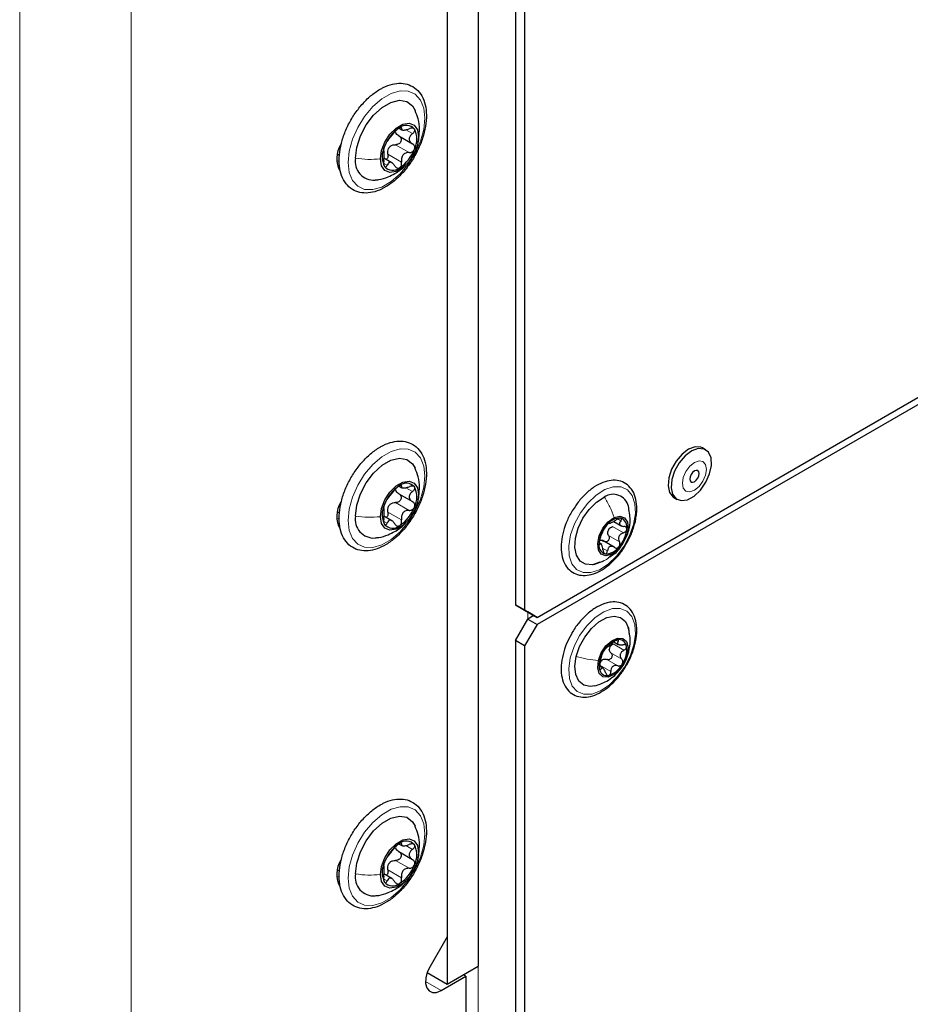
# Paper-space layout 'Blatt2' of a CAD drawing. Header units: millimetres. Extents: x 5 to 418, y 2 to 292.
# Tile 92 of 112: x 318 to 335, y 131 to 150. Entities that reach past the tile are written whole.
import ezdxf

# ---------------------------------------------------------------- set-up
doc = ezdxf.new("R2010")
doc.units = ezdxf.units.MM

psp = doc.layouts.new('Blatt2')

# ---------------------------------------------------------------- linework, layer by layer
at = {"color": 7, "linetype": 'Continuous', "lineweight": 18}
for p, q in [((318.35, 86.307), (318.35, 218.314)), ((320.471, 218.314), (320.471, 86.307)), ((327.071, 96.309), (327.071, 212.938)), ((325.589, 148.05), (325.613, 148.037)), ((325.697, 148.005), (325.823, 147.932)), ((325.951, 147.983), (325.937, 147.872)), ((325.5, 147.722), (325.759, 147.573)), ((325.354, 147.541), (325.613, 147.392)), ((324.384, 147.424), (324.431, 147.397)), ((325.273, 147.369), (325.34, 147.331)), ((325.589, 141.246), (325.613, 141.232)), ((325.697, 141.2), (325.823, 141.128)), ((325.951, 141.179), (325.937, 141.068)), ((325.5, 140.918), (325.759, 140.768)), ((324.384, 140.62), (324.431, 140.593)), ((325.354, 140.737), (325.613, 140.587)), ((329.725, 140.606), (329.784, 140.572)), ((325.273, 140.564), (325.34, 140.526)), ((329.627, 140.46), (329.834, 140.341)), ((329.551, 140.288), (329.757, 140.169)), ((329.371, 140.133), (329.386, 140.124)), ((329.457, 140.04), (329.529, 139.998)), ((328.014, 138.837), (328.014, 138.701)), ((329.638, 138.229), (329.844, 138.11)), ((329.699, 138.297), (329.732, 138.277)), ((329.597, 138.057), (329.803, 137.938)), ((329.932, 138.078), (329.912, 138.026)), ((329.388, 137.824), (329.594, 137.705)), ((329.52, 137.933), (329.726, 137.813)), ((329.389, 137.757), (329.406, 137.748)), ((325.589, 134.441), (325.613, 134.428)), ((325.697, 134.396), (325.823, 134.323)), ((325.951, 134.374), (325.937, 134.263)), ((325.5, 134.113), (325.759, 133.964)), ((325.354, 133.932), (325.613, 133.783)), ((324.384, 133.815), (324.431, 133.788)), ((325.273, 133.76), (325.34, 133.722)), ((326.364, 131.638), (326.069, 131.808))]:
    psp.add_line(p, q, dxfattribs=at)
at = {"color": 7, "linetype": 'Continuous', "lineweight": 25}
for p, q in [((327.071, 213.482), (327.071, 132.1)), ((326.482, 213.142), (326.482, 131.76)), ((326.482, 212.253), (326.482, 132.663)), ((327.778, 187.421), (327.778, 138.973)), ((327.955, 187.319), (327.955, 138.871)), ((328.191, 138.735), (347.33, 149.784)), ((347.33, 149.647), (328.191, 138.599)), ((325.571, 148.033), (325.62, 148.005)), ((324.458, 147.73), (324.465, 147.726)), ((325.56, 147.89), (325.821, 147.739)), ((324.393, 147.525), (324.434, 147.548)), ((325.43, 147.377), (325.279, 147.464)), ((325.803, 147.476), (325.826, 147.516)), ((331.397, 141.921), (331.338, 141.955)), ((325.571, 141.229), (325.62, 141.2)), ((325.56, 141.086), (325.821, 140.935)), ((330.794, 141.012), (330.853, 140.978)), ((324.458, 140.925), (324.465, 140.921)), ((324.393, 140.72), (324.434, 140.744)), ((325.43, 140.573), (325.279, 140.66)), ((325.803, 140.672), (325.826, 140.712)), ((329.65, 140.559), (329.805, 140.469)), ((329.424, 140.119), (329.37, 140.15)), ((329.658, 140.068), (329.43, 140.2)), ((329.272, 139.741), (329.461, 139.807)), ((327.778, 138.973), (327.955, 138.871)), ((328.014, 138.837), (327.778, 138.973)), ((327.955, 138.871), (328.191, 138.735)), ((328.191, 138.735), (328.014, 138.837)), ((328.132, 138.769), (328.014, 138.701)), ((327.778, 138.293), (328.014, 138.701)), ((328.191, 138.599), (327.955, 138.191)), ((328.014, 138.701), (328.191, 138.599)), ((327.955, 138.191), (327.778, 138.293)), ((327.778, 138.293), (327.778, 108.149)), ((327.955, 138.191), (327.955, 108.047)), ((329.65, 138.271), (329.737, 138.221)), ((329.447, 137.766), (329.375, 137.808)), ((325.571, 134.424), (325.62, 134.396)), ((325.56, 134.281), (325.821, 134.13)), ((324.458, 134.121), (324.465, 134.117)), ((324.393, 133.916), (324.434, 133.939)), ((325.803, 133.867), (325.826, 133.907)), ((325.43, 133.768), (325.279, 133.855)), ((326.482, 132.663), (326.156, 132.098)), ((326.482, 131.76), (327.071, 132.1)), ((326.101, 131.98), (326.482, 131.76)), ((326.364, 131.638), (326.835, 131.91)), ((326.835, 131.91), (326.788, 131.937)), ((326.835, 131.91), (326.835, 94.931))]:
    psp.add_line(p, q, dxfattribs=at)
at = {"color": 7, "linetype": 'Continuous', "lineweight": 18, "flags": 128}
for points in [[(326.058, 148.227), (326.036, 148.013), (325.974, 147.787), (325.874, 147.562), (325.742, 147.351), (325.586, 147.166), (325.415, 147.019), (325.239, 146.917), (325.068, 146.867), (324.912, 146.871), (324.78, 146.93), (324.68, 147.04), (324.617, 147.194), (324.596, 147.384), (324.617, 147.598), (324.68, 147.824), (324.78, 148.049), (324.912, 148.26), (325.068, 148.445), (325.239, 148.592), (325.415, 148.694), (325.586, 148.744), (325.742, 148.739), (325.874, 148.681), (325.974, 148.571), (326.036, 148.417), (326.058, 148.227)], [(326.058, 141.423), (326.036, 141.209), (325.974, 140.982), (325.874, 140.757), (325.742, 140.546), (325.586, 140.362), (325.415, 140.214), (325.239, 140.112), (325.068, 140.062), (324.912, 140.067), (324.78, 140.126), (324.68, 140.235), (324.617, 140.389), (324.596, 140.579), (324.617, 140.793), (324.68, 141.02), (324.78, 141.245), (324.912, 141.456), (325.068, 141.64), (325.239, 141.788), (325.415, 141.889), (325.586, 141.939), (325.742, 141.935), (325.874, 141.876), (325.974, 141.767), (326.036, 141.612), (326.058, 141.423)], [(330.973, 141.192), (331.022, 141.135), (331.097, 141.121), (331.184, 141.151), (331.272, 141.222), (331.346, 141.322), (331.396, 141.437), (331.413, 141.548), (331.395, 141.639), (331.346, 141.696), (331.272, 141.71), (331.184, 141.68), (331.096, 141.609), (331.022, 141.509), (330.973, 141.395), (330.955, 141.283), (330.973, 141.192)], [(329.378, 139.64), (329.215, 139.586), (329.067, 139.588), (328.944, 139.645), (328.853, 139.754), (328.802, 139.907), (328.794, 140.094), (328.828, 140.302), (328.904, 140.516), (329.015, 140.723), (329.155, 140.908), (329.313, 141.058), (329.479, 141.164), (329.641, 141.217), (329.789, 141.215), (329.912, 141.158), (330.003, 141.049), (330.054, 140.896), (330.062, 140.71), (330.028, 140.502), (329.952, 140.288), (329.841, 140.081), (329.702, 139.896), (329.544, 139.746), (329.378, 139.64)], [(330.034, 138.212), (329.962, 137.998), (329.855, 137.789), (329.718, 137.601), (329.561, 137.447), (329.396, 137.336), (329.232, 137.276), (329.082, 137.272), (328.956, 137.323), (328.862, 137.427), (328.806, 137.575), (328.793, 137.759), (328.822, 137.965), (328.894, 138.179), (329.001, 138.387), (329.138, 138.575), (329.295, 138.73), (329.46, 138.841), (329.624, 138.901), (329.774, 138.905), (329.9, 138.854), (329.995, 138.75), (330.05, 138.602), (330.064, 138.418), (330.034, 138.212)], [(326.058, 134.618), (326.036, 134.404), (325.974, 134.178), (325.874, 133.953), (325.742, 133.742), (325.586, 133.557), (325.415, 133.41), (325.239, 133.308), (325.068, 133.258), (324.912, 133.262), (324.78, 133.321), (324.68, 133.431), (324.617, 133.585), (324.596, 133.775), (324.617, 133.989), (324.68, 134.215), (324.78, 134.44), (324.912, 134.651), (325.068, 134.836), (325.239, 134.983), (325.415, 135.085), (325.586, 135.135), (325.742, 135.13), (325.874, 135.072), (325.974, 134.962), (326.036, 134.808), (326.058, 134.618)]]:
    psp.add_lwpolyline(points, dxfattribs=at)
at = {"color": 7, "linetype": 'Continuous', "lineweight": 25, "flags": 128}
for points in [[(324.738, 147.465), (324.761, 147.671), (324.831, 147.887), (324.941, 148.097), (325.082, 148.283), (325.243, 148.431), (325.411, 148.527), (325.572, 148.566), (325.713, 148.542), (325.823, 148.459), (325.874, 148.373)], [(325.211, 147.453), (325.233, 147.609), (325.296, 147.771), (325.393, 147.921), (325.511, 148.039), (325.637, 148.112), (325.756, 148.13), (325.852, 148.093), (325.915, 148.003), (325.937, 147.872)], [(325.937, 147.872), (325.915, 147.716), (325.852, 147.554), (325.756, 147.404), (325.637, 147.286), (325.511, 147.213), (325.393, 147.195), (325.296, 147.233), (325.233, 147.322), (325.211, 147.453)], [(324.441, 147.691), (324.455, 147.684), (324.456, 147.683)], [(331.338, 141.955), (331.309, 141.969), (331.199, 141.977), (331.074, 141.932), (330.949, 141.839), (330.836, 141.707), (330.748, 141.551), (330.695, 141.387), (330.682, 141.234), (330.711, 141.108)], [(330.77, 141.074), (330.837, 140.989), (330.935, 140.954), (331.054, 140.972), (331.181, 141.042), (331.301, 141.156), (331.403, 141.302), (331.474, 141.464), (331.508, 141.625), (331.5, 141.766), (331.451, 141.873), (331.368, 141.935), (331.257, 141.943), (331.133, 141.898), (331.008, 141.805), (330.895, 141.673), (330.807, 141.517), (330.754, 141.353), (330.741, 141.2), (330.77, 141.074)], [(324.738, 140.661), (324.761, 140.866), (324.831, 141.083), (324.941, 141.292), (325.082, 141.479), (325.243, 141.626), (325.411, 141.723), (325.572, 141.761), (325.713, 141.738), (325.823, 141.655), (325.874, 141.569)], [(331.102, 141.329), (331.122, 141.307), (331.15, 141.302), (331.184, 141.314), (331.218, 141.341), (331.247, 141.38), (331.266, 141.424), (331.272, 141.467), (331.266, 141.502), (331.247, 141.524), (331.218, 141.529), (331.184, 141.518), (331.15, 141.49), (331.122, 141.452), (331.102, 141.407), (331.096, 141.364), (331.102, 141.329)], [(325.211, 140.648), (325.233, 140.804), (325.296, 140.967), (325.393, 141.116), (325.511, 141.234), (325.637, 141.307), (325.756, 141.326), (325.852, 141.288), (325.915, 141.198), (325.937, 141.068)], [(325.937, 141.068), (325.915, 140.912), (325.852, 140.749), (325.756, 140.6), (325.637, 140.482), (325.511, 140.409), (325.393, 140.39), (325.296, 140.428), (325.233, 140.518), (325.211, 140.648)], [(329.387, 139.781), (329.243, 139.736), (329.114, 139.744), (329.011, 139.806), (328.941, 139.916), (328.911, 140.065), (328.922, 140.242), (328.975, 140.431), (329.064, 140.619), (329.183, 140.788), (329.322, 140.927), (329.469, 141.022)], [(330.711, 141.108), (330.778, 141.023), (330.794, 141.012)], [(324.441, 140.887), (324.455, 140.88), (324.456, 140.879)], [(329.611, 139.934), (329.502, 139.906), (329.412, 139.936), (329.357, 140.019), (329.344, 140.142), (329.375, 140.286), (329.445, 140.43), (329.544, 140.551), (329.657, 140.632)], [(329.657, 140.632), (329.767, 140.659), (329.856, 140.629), (329.912, 140.547), (329.925, 140.424), (329.894, 140.28), (329.824, 140.136), (329.724, 140.014), (329.611, 139.934)], [(328.935, 137.988), (329, 138.178), (329.099, 138.361), (329.225, 138.522), (329.368, 138.648), (329.516, 138.729), (329.656, 138.758), (329.778, 138.732), (329.872, 138.654), (329.929, 138.531), (329.946, 138.407)], [(329.357, 137.913), (329.412, 138.059), (329.501, 138.192), (329.611, 138.291), (329.724, 138.342), (329.823, 138.335), (329.894, 138.273), (329.925, 138.164), (329.912, 138.026)], [(329.293, 137.432), (329.2, 137.419), (329.078, 137.444), (328.984, 137.522), (328.927, 137.646), (328.91, 137.805), (328.935, 137.988)], [(329.912, 138.026), (329.856, 137.879), (329.767, 137.746), (329.658, 137.647), (329.545, 137.597), (329.445, 137.604), (329.375, 137.666), (329.344, 137.774), (329.357, 137.913)], [(324.738, 133.856), (324.761, 134.062), (324.831, 134.278), (324.941, 134.488), (325.082, 134.674), (325.243, 134.822), (325.411, 134.918), (325.572, 134.957), (325.713, 134.933), (325.823, 134.85), (325.874, 134.764)], [(325.211, 133.844), (325.233, 134), (325.296, 134.162), (325.393, 134.312), (325.511, 134.43), (325.637, 134.503), (325.756, 134.521), (325.852, 134.483), (325.915, 134.394), (325.937, 134.263)], [(325.937, 134.263), (325.915, 134.107), (325.852, 133.945), (325.756, 133.795), (325.637, 133.677), (325.511, 133.604), (325.393, 133.586), (325.296, 133.624), (325.233, 133.713), (325.211, 133.844)], [(324.441, 134.082), (324.455, 134.075), (324.456, 134.074)], [(326.156, 132.098), (326.104, 131.988), (326.075, 131.878), (326.071, 131.775), (326.092, 131.691), (326.136, 131.631), (326.2, 131.601), (326.278, 131.603), (326.364, 131.638)]]:
    psp.add_lwpolyline(points, dxfattribs=at)
at = {"color": 7, "linetype": 'Continuous', "lineweight": 25}
for centre, radius, start, end in [((325.704, 147.885), 0.205, 40.5328, 129.2482), ((325.961, 147.44), 0.716, 122.638, 159.7729), ((325.479, 147.828), 0.426, 333.4364, 26.5636), ((324.876, 147.464), 0.496, 147.562, 209.9846), ((325.67, 147.498), 0.426, 153.4364, 206.5636), ((325.587, 147.508), 0.263, 135.2838, 147.1271), ((325.188, 147.885), 0.716, 302.638, 339.7729), ((325.087, 147.402), 0.355, 169.7453, 273.6168), ((325.445, 147.44), 0.205, 220.5328, 309.2482), ((325.961, 140.636), 0.716, 122.638, 159.7729), ((325.704, 141.08), 0.205, 40.5328, 129.2482), ((325.479, 141.023), 0.426, 333.4364, 26.5636), ((329.638, 140.774), 0.3, 13.9154, 124.1076), ((324.876, 140.659), 0.496, 147.562, 209.9846), ((325.67, 140.693), 0.426, 153.4364, 206.5636), ((325.587, 140.704), 0.263, 135.2838, 147.1271), ((325.188, 141.08), 0.716, 302.638, 339.7729), ((325.087, 140.598), 0.355, 169.7453, 273.6168), ((329.769, 140.317), 0.305, 87.1268, 144.6621), ((329.723, 140.452), 0.18, 346.7578, 70.0586), ((325.445, 140.636), 0.205, 220.5328, 309.2482), ((329.963, 140.094), 0.596, 137.9502, 174.2104), ((329.744, 140.303), 0.218, 149.3046, 162.856), ((329.306, 140.471), 0.596, 317.9502, 354.2104), ((329.545, 140.113), 0.18, 166.7578, 250.0586), ((329.499, 140.249), 0.305, 267.1268, 324.6621), ((329.849, 137.882), 0.447, 107.4129, 151.62), ((329.744, 138.108), 0.181, 158.7669, 174.1511), ((329.75, 138.167), 0.144, 6.2418, 103.7145), ((329.403, 138.122), 0.495, 325.857, 7.061), ((329.866, 137.816), 0.495, 145.857, 187.061), ((329.53, 137.794), 0.163, 121.2642, 137.7687), ((329.419, 138.057), 0.447, 287.4129, 331.62), ((329.519, 137.771), 0.144, 186.2418, 283.7145), ((325.961, 133.831), 0.716, 122.638, 159.7729), ((325.704, 134.276), 0.205, 40.5328, 129.2482), ((325.479, 134.219), 0.426, 333.4364, 26.5636), ((324.876, 133.855), 0.496, 147.562, 209.9846), ((325.67, 133.889), 0.426, 153.4364, 206.5636), ((325.587, 133.899), 0.263, 135.2838, 147.1271), ((325.087, 133.793), 0.355, 169.7453, 273.6168), ((325.188, 134.276), 0.716, 302.638, 339.7729), ((325.445, 133.831), 0.205, 220.5328, 309.2482)]:
    psp.add_arc(centre, radius, start, end, dxfattribs=at)
for points, knots in [([(325.206, 148.777), (325.175, 148.757), (325.084, 148.701), (324.939, 148.576), (324.782, 148.398), (324.646, 148.193), (324.538, 147.973), (324.463, 147.747), (324.424, 147.525), (324.424, 147.315), (324.466, 147.129), (324.55, 146.975), (324.671, 146.865), (324.818, 146.806), (324.979, 146.797), (325.149, 146.835), (325.325, 146.92), (325.5, 147.047), (325.664, 147.213), (325.81, 147.407), (325.931, 147.622), (326.021, 147.846), (326.076, 148.072), (326.093, 148.288), (326.07, 148.486), (326.004, 148.655), (325.899, 148.786), (325.761, 148.867), (325.605, 148.897), (325.439, 148.879), (325.304, 148.83), (325.226, 148.788), (325.206, 148.777)], [0, 0, 0, 0, 0.018673, 0.053858, 0.088978, 0.124026, 0.159069, 0.19418, 0.229444, 0.26495, 0.300703, 0.336174, 0.3704, 0.403215, 0.435664, 0.4689, 0.503345, 0.538446, 0.573603, 0.608677, 0.643711, 0.678787, 0.713972, 0.749363, 0.785021, 0.82072, 0.8556, 0.888944, 0.92147, 0.95423, 0.98818, 1, 1, 1, 1]), ([(325.953, 147.983), (325.954, 147.992), (325.961, 148.068), (325.938, 148.202), (325.893, 148.317), (325.872, 148.369)], [0, 0, 0, 0, 0.065834, 0.577858, 1, 1, 1, 1]), ([(325.34, 147.781), (325.347, 147.791), (325.358, 147.805), (325.381, 147.836), (325.402, 147.862), (325.424, 147.889), (325.454, 147.925), (325.473, 147.947), (325.485, 147.962)], [0, 0, 0, 0, 0.249219, 0.374357, 0.498947, 0.62402, 0.749767, 1, 1, 1, 1]), ([(325.574, 148.044), (325.566, 148.038), (325.55, 148.028), (325.525, 148.006), (325.502, 147.983), (325.491, 147.969), (325.485, 147.962)], [0, 0, 0, 0, 0.2499898, 0.4996108, 0.7491272, 1, 1, 1, 1]), ([(325.564, 147.888), (325.55, 147.897), (325.522, 147.915), (325.509, 147.943), (325.503, 147.958)], [0, 0, 0, 0, 0.500609, 1, 1, 1, 1]), ([(325.613, 148.037), (325.615, 148.041), (325.617, 148.05), (325.611, 148.056), (325.596, 148.055), (325.582, 148.047), (325.574, 148.044)], [0, 0, 0, 0, 0.249853, 0.499901, 0.750114, 1, 1, 1, 1]), ([(325.613, 148.037), (325.611, 148.027), (325.608, 148.013), (325.621, 148.003), (325.638, 147.999), (325.664, 147.999), (325.704, 148.005), (325.737, 148.016), (325.759, 148.024)], [0, 0, 0, 0, 0.24922, 0.374358, 0.498948, 0.624021, 0.749768, 1, 1, 1, 1]), ([(325.86, 148.018), (325.855, 148.023), (325.845, 148.033), (325.819, 148.037), (325.79, 148.034), (325.769, 148.027), (325.759, 148.024)], [0, 0, 0, 0, 0.249858, 0.499467, 0.749011, 1, 1, 1, 1]), ([(325.823, 147.932), (325.806, 147.918), (325.78, 147.896), (325.762, 147.859), (325.757, 147.831), (325.762, 147.802), (325.78, 147.767), (325.806, 147.75), (325.823, 147.738)], [0, 0, 0, 0, 0.249194, 0.37433, 0.498925, 0.624004, 0.749757, 1, 1, 1, 1]), ([(325.823, 147.932), (325.831, 147.939), (325.847, 147.952), (325.862, 147.976), (325.869, 148), (325.863, 148.012), (325.86, 148.018)], [0, 0, 0, 0, 0.249806, 0.500054, 0.750309, 1, 1, 1, 1]), ([(325.826, 147.516), (325.845, 147.548), (325.9, 147.638), (325.946, 147.798), (325.951, 147.925), (325.953, 147.983)], [0, 0, 0, 0, 0.2269443, 0.643455, 1, 1, 1, 1]), ([(325.34, 147.781), (325.336, 147.777), (325.329, 147.769), (325.316, 147.746), (325.301, 147.718), (325.293, 147.698), (325.289, 147.688)], [0, 0, 0, 0, 0.249816, 0.499908, 0.75012, 1, 1, 1, 1]), ([(325.4, 147.693), (325.415, 147.702), (325.446, 147.722), (325.482, 147.722), (325.5, 147.722)], [0, 0, 0, 0, 0.49811, 1, 1, 1, 1]), ([(325.564, 147.888), (325.572, 147.883), (325.588, 147.872), (325.603, 147.847), (325.609, 147.818), (325.603, 147.786), (325.586, 147.758), (325.56, 147.736), (325.53, 147.723), (325.51, 147.723), (325.5, 147.722)], [0, 0, 0, 0, 0.1252122, 0.2494682, 0.3743102, 0.49905, 0.6238871, 0.7493816, 0.8744372, 1, 1, 1, 1]), ([(325.86, 147.637), (325.863, 147.647), (325.869, 147.668), (325.862, 147.697), (325.847, 147.722), (325.831, 147.733), (325.823, 147.738)], [0, 0, 0, 0, 0.250032, 0.499632, 0.749228, 1, 1, 1, 1]), ([(325.289, 147.688), (325.285, 147.678), (325.278, 147.659), (325.273, 147.636), (325.272, 147.62), (325.274, 147.617), (325.275, 147.616)], [0, 0, 0, 0, 0.250032, 0.499632, 0.749228, 1, 1, 1, 1]), ([(325.275, 147.422), (325.278, 147.445), (325.282, 147.479), (325.283, 147.525), (325.284, 147.557), (325.283, 147.582), (325.282, 147.608), (325.278, 147.613), (325.275, 147.616)], [0, 0, 0, 0, 0.249194, 0.37433, 0.498925, 0.624004, 0.749757, 1, 1, 1, 1]), ([(325.354, 147.541), (325.355, 147.53), (325.358, 147.509), (325.351, 147.477), (325.339, 147.452), (325.328, 147.442), (325.324, 147.439)], [0, 0, 0, 0, 0.278955, 0.555759, 0.833842, 1, 1, 1, 1]), ([(325.354, 147.541), (325.352, 147.56), (325.347, 147.598), (325.36, 147.633), (325.366, 147.651)], [0, 0, 0, 0, 0.500646, 1, 1, 1, 1]), ([(325.759, 147.573), (325.737, 147.572), (325.704, 147.57), (325.664, 147.549), (325.639, 147.526), (325.621, 147.496), (325.608, 147.45), (325.611, 147.415), (325.613, 147.392)], [0, 0, 0, 0, 0.249219, 0.374357, 0.498947, 0.62402, 0.749767, 1, 1, 1, 1]), ([(325.759, 147.573), (325.769, 147.573), (325.79, 147.574), (325.819, 147.587), (325.845, 147.608), (325.855, 147.627), (325.86, 147.637)], [0, 0, 0, 0, 0.249816, 0.499908, 0.75012, 1, 1, 1, 1]), ([(325.275, 147.422), (325.274, 147.411), (325.272, 147.39), (325.273, 147.357), (325.278, 147.327), (325.285, 147.314), (325.289, 147.307)], [0, 0, 0, 0, 0.249806, 0.500054, 0.750309, 1, 1, 1, 1]), ([(325.485, 147.318), (325.473, 147.335), (325.454, 147.362), (325.424, 147.382), (325.402, 147.389), (325.382, 147.386), (325.358, 147.371), (325.347, 147.347), (325.34, 147.331)], [0, 0, 0, 0, 0.2492203, 0.374358, 0.498948, 0.6240206, 0.749768, 1, 1, 1, 1]), ([(325.487, 147.172), (325.55, 147.211), (325.627, 147.259), (325.685, 147.327), (325.696, 147.34)], [0, 0, 0, 0, 0.813012, 1, 1, 1, 1]), ([(325.574, 147.281), (325.582, 147.287), (325.596, 147.298), (325.611, 147.327), (325.617, 147.359), (325.615, 147.381), (325.613, 147.392)], [0, 0, 0, 0, 0.24999, 0.499611, 0.749127, 1, 1, 1, 1]), ([(325.111, 147.052), (325.134, 147.054), (325.219, 147.059), (325.348, 147.1), (325.446, 147.151), (325.487, 147.172)], [0, 0, 0, 0, 0.169977, 0.645913, 1, 1, 1, 1]), ([(325.289, 147.307), (325.293, 147.303), (325.301, 147.294), (325.316, 147.296), (325.329, 147.308), (325.336, 147.323), (325.34, 147.331)], [0, 0, 0, 0, 0.249858, 0.499467, 0.749011, 1, 1, 1, 1]), ([(325.485, 147.318), (325.491, 147.309), (325.502, 147.293), (325.525, 147.277), (325.55, 147.272), (325.566, 147.278), (325.574, 147.281)], [0, 0, 0, 0, 0.249853, 0.499901, 0.750114, 1, 1, 1, 1]), ([(325.206, 141.972), (325.175, 141.953), (325.084, 141.896), (324.939, 141.772), (324.782, 141.593), (324.646, 141.389), (324.538, 141.169), (324.463, 140.943), (324.424, 140.72), (324.424, 140.511), (324.466, 140.324), (324.55, 140.17), (324.671, 140.06), (324.818, 140.002), (324.979, 139.993), (325.149, 140.031), (325.325, 140.115), (325.5, 140.243), (325.664, 140.408), (325.81, 140.603), (325.931, 140.817), (326.021, 141.042), (326.076, 141.267), (326.093, 141.483), (326.07, 141.681), (326.004, 141.851), (325.899, 141.981), (325.761, 142.062), (325.605, 142.093), (325.439, 142.075), (325.304, 142.026), (325.226, 141.983), (325.206, 141.972)], [0, 0, 0, 0, 0.018673, 0.053858, 0.088978, 0.124026, 0.159069, 0.19418, 0.229444, 0.26495, 0.300703, 0.336174, 0.3704, 0.403215, 0.435664, 0.4689, 0.503345, 0.538446, 0.573603, 0.608677, 0.643711, 0.678787, 0.713972, 0.749363, 0.785021, 0.82072, 0.8556, 0.888944, 0.92147, 0.95423, 0.98818, 1, 1, 1, 1]), ([(325.953, 141.178), (325.954, 141.187), (325.961, 141.264), (325.938, 141.397), (325.893, 141.513), (325.872, 141.565)], [0, 0, 0, 0, 0.065834, 0.577858, 1, 1, 1, 1]), ([(325.34, 140.977), (325.347, 140.986), (325.358, 141.001), (325.381, 141.032), (325.402, 141.057), (325.424, 141.085), (325.454, 141.12), (325.473, 141.143), (325.485, 141.158)], [0, 0, 0, 0, 0.249219, 0.374357, 0.498947, 0.62402, 0.749767, 1, 1, 1, 1]), ([(325.574, 141.239), (325.566, 141.234), (325.55, 141.224), (325.525, 141.202), (325.502, 141.179), (325.491, 141.165), (325.485, 141.158)], [0, 0, 0, 0, 0.24999, 0.499611, 0.749127, 1, 1, 1, 1]), ([(325.613, 141.232), (325.615, 141.236), (325.617, 141.245), (325.611, 141.251), (325.596, 141.25), (325.582, 141.243), (325.574, 141.239)], [0, 0, 0, 0, 0.2498531, 0.4999013, 0.7501145, 1, 1, 1, 1]), ([(325.613, 141.232), (325.611, 141.223), (325.608, 141.209), (325.621, 141.199), (325.638, 141.194), (325.664, 141.195), (325.704, 141.2), (325.737, 141.211), (325.759, 141.219)], [0, 0, 0, 0, 0.24922, 0.374358, 0.498948, 0.624021, 0.749768, 1, 1, 1, 1]), ([(325.86, 141.214), (325.855, 141.218), (325.845, 141.228), (325.819, 141.232), (325.79, 141.23), (325.769, 141.223), (325.759, 141.219)], [0, 0, 0, 0, 0.249858, 0.499467, 0.749011, 1, 1, 1, 1]), ([(325.823, 141.128), (325.831, 141.134), (325.847, 141.148), (325.862, 141.171), (325.869, 141.195), (325.863, 141.207), (325.86, 141.214)], [0, 0, 0, 0, 0.249806, 0.500054, 0.750309, 1, 1, 1, 1]), ([(325.826, 140.712), (325.845, 140.744), (325.9, 140.834), (325.946, 140.994), (325.951, 141.12), (325.953, 141.178)], [0, 0, 0, 0, 0.2269443, 0.643455, 1, 1, 1, 1]), ([(330.087, 140.738), (330.088, 140.773), (330.091, 140.873), (330.066, 141.025), (329.996, 141.175), (329.887, 141.282), (329.751, 141.339), (329.601, 141.346), (329.442, 141.305), (329.278, 141.22), (329.118, 141.09), (328.993, 140.959), (328.933, 140.866), (328.914, 140.836)], [0, 0, 0, 0, 0.054225, 0.157671, 0.2612, 0.361592, 0.457467, 0.551946, 0.648736, 0.749114, 0.851198, 0.953259, 1, 1, 1, 1]), ([(325.34, 140.977), (325.336, 140.973), (325.329, 140.964), (325.316, 140.942), (325.301, 140.914), (325.293, 140.894), (325.289, 140.884)], [0, 0, 0, 0, 0.249816, 0.499908, 0.75012, 1, 1, 1, 1]), ([(325.564, 141.083), (325.572, 141.078), (325.588, 141.067), (325.603, 141.043), (325.609, 141.013), (325.603, 140.982), (325.586, 140.953), (325.56, 140.932), (325.53, 140.919), (325.51, 140.918), (325.5, 140.918)], [0, 0, 0, 0, 0.1252122, 0.2494682, 0.3743102, 0.49905, 0.6238871, 0.7493816, 0.8744372, 1, 1, 1, 1]), ([(325.564, 141.083), (325.55, 141.092), (325.522, 141.11), (325.509, 141.139), (325.503, 141.153)], [0, 0, 0, 0, 0.500609, 1, 1, 1, 1]), ([(325.823, 141.128), (325.806, 141.113), (325.78, 141.091), (325.762, 141.055), (325.757, 141.026), (325.762, 140.998), (325.78, 140.963), (325.806, 140.945), (325.823, 140.934)], [0, 0, 0, 0, 0.249194, 0.37433, 0.498925, 0.624004, 0.749757, 1, 1, 1, 1]), ([(325.289, 140.884), (325.285, 140.874), (325.278, 140.854), (325.273, 140.831), (325.272, 140.815), (325.274, 140.813), (325.275, 140.811)], [0, 0, 0, 0, 0.250032, 0.499632, 0.749228, 1, 1, 1, 1]), ([(325.275, 140.617), (325.278, 140.64), (325.282, 140.675), (325.283, 140.721), (325.284, 140.752), (325.283, 140.778), (325.282, 140.803), (325.278, 140.808), (325.275, 140.811)], [0, 0, 0, 0, 0.249194, 0.37433, 0.498925, 0.624004, 0.749757, 1, 1, 1, 1]), ([(325.354, 140.737), (325.352, 140.756), (325.347, 140.793), (325.36, 140.829), (325.366, 140.846)], [0, 0, 0, 0, 0.500646, 1, 1, 1, 1]), ([(325.4, 140.888), (325.415, 140.898), (325.446, 140.917), (325.482, 140.918), (325.5, 140.918)], [0, 0, 0, 0, 0.49811, 1, 1, 1, 1]), ([(325.759, 140.768), (325.769, 140.768), (325.79, 140.769), (325.819, 140.782), (325.845, 140.803), (325.855, 140.823), (325.86, 140.832)], [0, 0, 0, 0, 0.249816, 0.4999076, 0.7501199, 1, 1, 1, 1]), ([(325.86, 140.832), (325.863, 140.843), (325.869, 140.863), (325.862, 140.893), (325.847, 140.918), (325.831, 140.928), (325.823, 140.934)], [0, 0, 0, 0, 0.250032, 0.499632, 0.749228, 1, 1, 1, 1]), ([(328.914, 140.836), (328.89, 140.803), (328.823, 140.708), (328.742, 140.531), (328.674, 140.321), (328.644, 140.115), (328.654, 139.925), (328.705, 139.76), (328.798, 139.632), (328.924, 139.552), (329.069, 139.523), (329.225, 139.543), (329.387, 139.608), (329.551, 139.718), (329.704, 139.868), (329.816, 140.004), (329.864, 140.093), (329.875, 140.114)], [0, 0, 0, 0, 0.039468, 0.112403, 0.185495, 0.258939, 0.332932, 0.407345, 0.480558, 0.550553, 0.618428, 0.686697, 0.757537, 0.830301, 0.903468, 0.976474, 1, 1, 1, 1]), ([(329.889, 140.266), (329.907, 140.308), (329.949, 140.409), (329.971, 140.612), (329.944, 140.762), (329.928, 140.848)], [0, 0, 0, 0, 0.230744, 0.554926, 1, 1, 1, 1]), ([(325.275, 140.617), (325.274, 140.607), (325.272, 140.585), (325.273, 140.553), (325.278, 140.522), (325.285, 140.509), (325.289, 140.503)], [0, 0, 0, 0, 0.249806, 0.500054, 0.750309, 1, 1, 1, 1]), ([(325.354, 140.737), (325.355, 140.726), (325.358, 140.704), (325.351, 140.672), (325.339, 140.647), (325.328, 140.638), (325.324, 140.634)], [0, 0, 0, 0, 0.278955, 0.555759, 0.833842, 1, 1, 1, 1]), ([(325.759, 140.768), (325.737, 140.767), (325.704, 140.766), (325.664, 140.744), (325.639, 140.721), (325.621, 140.691), (325.608, 140.646), (325.611, 140.611), (325.613, 140.587)], [0, 0, 0, 0, 0.249219, 0.374357, 0.498947, 0.62402, 0.749767, 1, 1, 1, 1]), ([(329.785, 140.622), (329.779, 140.622), (329.767, 140.623), (329.744, 140.616), (329.721, 140.605), (329.706, 140.595), (329.699, 140.591)], [0, 0, 0, 0, 0.250033, 0.499632, 0.749228, 1, 1, 1, 1]), ([(329.784, 140.572), (329.788, 140.578), (329.797, 140.589), (329.801, 140.604), (329.798, 140.617), (329.789, 140.62), (329.785, 140.622)], [0, 0, 0, 0, 0.249815, 0.499908, 0.75012, 1, 1, 1, 1]), ([(329.875, 140.114), (329.902, 140.158), (329.967, 140.268), (330.038, 140.456), (330.076, 140.622), (330.085, 140.713), (330.087, 140.738)], [0, 0, 0, 0, 0.221281, 0.548378, 0.876587, 1, 1, 1, 1]), ([(325.289, 140.503), (325.293, 140.498), (325.301, 140.489), (325.316, 140.491), (325.329, 140.503), (325.336, 140.518), (325.34, 140.526)], [0, 0, 0, 0, 0.249858, 0.499467, 0.749011, 1, 1, 1, 1]), ([(325.485, 140.513), (325.473, 140.531), (325.454, 140.557), (325.424, 140.577), (325.402, 140.584), (325.382, 140.581), (325.358, 140.566), (325.347, 140.542), (325.34, 140.526)], [0, 0, 0, 0, 0.2492203, 0.374358, 0.498948, 0.6240206, 0.749768, 1, 1, 1, 1]), ([(325.485, 140.513), (325.491, 140.505), (325.502, 140.488), (325.525, 140.473), (325.55, 140.467), (325.566, 140.474), (325.574, 140.477)], [0, 0, 0, 0, 0.249853, 0.499901, 0.750114, 1, 1, 1, 1]), ([(325.487, 140.368), (325.55, 140.406), (325.627, 140.454), (325.685, 140.523), (325.696, 140.536)], [0, 0, 0, 0, 0.813012, 1, 1, 1, 1]), ([(325.574, 140.477), (325.582, 140.483), (325.596, 140.494), (325.611, 140.522), (325.617, 140.555), (325.615, 140.576), (325.613, 140.587)], [0, 0, 0, 0, 0.24999, 0.499611, 0.749127, 1, 1, 1, 1]), ([(329.395, 140.248), (329.4, 140.261), (329.409, 140.282), (329.423, 140.316), (329.434, 140.342), (329.445, 140.367), (329.46, 140.396), (329.467, 140.41), (329.471, 140.42)], [0, 0, 0, 0, 0.249201, 0.374338, 0.498932, 0.624008, 0.74976, 1, 1, 1, 1]), ([(329.52, 140.493), (329.515, 140.487), (329.503, 140.474), (329.489, 140.452), (329.477, 140.433), (329.473, 140.425), (329.471, 140.42)], [0, 0, 0, 0, 0.2498571, 0.4994664, 0.7490114, 1, 1, 1, 1]), ([(329.564, 140.525), (329.563, 140.526), (329.561, 140.528), (329.551, 140.523), (329.537, 140.511), (329.526, 140.499), (329.52, 140.493)], [0, 0, 0, 0, 0.249807, 0.500055, 0.750309, 1, 1, 1, 1]), ([(329.556, 140.415), (329.566, 140.425), (329.587, 140.446), (329.614, 140.455), (329.627, 140.46)], [0, 0, 0, 0, 0.498457, 1, 1, 1, 1]), ([(329.564, 140.525), (329.567, 140.524), (329.571, 140.521), (329.588, 140.528), (329.606, 140.536), (329.628, 140.547), (329.66, 140.564), (329.683, 140.58), (329.699, 140.591)], [0, 0, 0, 0, 0.249168, 0.374303, 0.498903, 0.623987, 0.749746, 1, 1, 1, 1]), ([(329.784, 140.572), (329.775, 140.56), (329.761, 140.542), (329.758, 140.519), (329.763, 140.502), (329.775, 140.487), (329.8, 140.471), (329.825, 140.467), (329.842, 140.465)], [0, 0, 0, 0, 0.2491995, 0.3743362, 0.4989302, 0.6240074, 0.7497593, 1, 1, 1, 1]), ([(329.834, 140.341), (329.842, 140.344), (329.858, 140.35), (329.879, 140.367), (329.894, 140.388), (329.897, 140.404), (329.899, 140.411)], [0, 0, 0, 0, 0.249852, 0.499902, 0.750115, 1, 1, 1, 1]), ([(329.899, 140.411), (329.898, 140.418), (329.897, 140.433), (329.884, 140.45), (329.866, 140.461), (329.85, 140.464), (329.842, 140.465)], [0, 0, 0, 0, 0.249991, 0.499611, 0.749127, 1, 1, 1, 1]), ([(325.111, 140.248), (325.134, 140.249), (325.219, 140.255), (325.348, 140.296), (325.446, 140.346), (325.487, 140.368)], [0, 0, 0, 0, 0.169977, 0.645913, 1, 1, 1, 1]), ([(329.395, 140.248), (329.392, 140.241), (329.387, 140.229), (329.379, 140.205), (329.373, 140.178), (329.371, 140.162), (329.37, 140.154)], [0, 0, 0, 0, 0.249852, 0.499902, 0.750115, 1, 1, 1, 1]), ([(329.551, 140.288), (329.554, 140.28), (329.561, 140.265), (329.563, 140.239), (329.557, 140.213), (329.543, 140.19), (329.523, 140.175), (329.501, 140.168), (329.478, 140.171), (329.464, 140.179), (329.458, 140.183)], [0, 0, 0, 0, 0.125221, 0.249481, 0.374324, 0.499061, 0.623895, 0.749387, 0.87444, 1, 1, 1, 1]), ([(329.551, 140.288), (329.545, 140.3), (329.533, 140.325), (329.535, 140.353), (329.535, 140.368)], [0, 0, 0, 0, 0.501552, 1, 1, 1, 1]), ([(329.834, 140.341), (329.816, 140.334), (329.79, 140.324), (329.763, 140.298), (329.748, 140.274), (329.74, 140.247), (329.739, 140.21), (329.75, 140.185), (329.757, 140.169)], [0, 0, 0, 0, 0.249201, 0.374338, 0.498932, 0.624008, 0.74976, 1, 1, 1, 1]), ([(329.37, 140.154), (329.37, 140.148), (329.37, 140.134), (329.373, 140.122), (329.379, 140.118), (329.384, 140.122), (329.386, 140.124)], [0, 0, 0, 0, 0.249991, 0.499611, 0.749127, 1, 1, 1, 1]), ([(329.444, 140.017), (329.442, 140.035), (329.438, 140.063), (329.428, 140.095), (329.419, 140.114), (329.41, 140.127), (329.399, 140.134), (329.392, 140.128), (329.386, 140.124)], [0, 0, 0, 0, 0.249199, 0.374336, 0.49893, 0.624007, 0.749759, 1, 1, 1, 1]), ([(329.39, 140.204), (329.402, 140.204), (329.425, 140.203), (329.447, 140.19), (329.458, 140.183)], [0, 0, 0, 0, 0.498459, 1, 1, 1, 1]), ([(329.664, 140.064), (329.65, 140.072), (329.628, 140.085), (329.597, 140.086), (329.576, 140.08), (329.558, 140.067), (329.539, 140.042), (329.533, 140.016), (329.529, 139.998)], [0, 0, 0, 0, 0.249168, 0.374303, 0.498903, 0.623987, 0.749746, 1, 1, 1, 1]), ([(329.547, 139.871), (329.615, 139.912), (329.72, 139.974), (329.784, 140.076), (329.806, 140.112)], [0, 0, 0, 0, 0.65202, 1, 1, 1, 1]), ([(329.664, 140.064), (329.671, 140.06), (329.684, 140.052), (329.707, 140.049), (329.73, 140.055), (329.742, 140.066), (329.748, 140.072)], [0, 0, 0, 0, 0.249807, 0.500055, 0.750309, 1, 1, 1, 1]), ([(329.748, 140.072), (329.753, 140.079), (329.763, 140.093), (329.769, 140.12), (329.768, 140.146), (329.761, 140.161), (329.757, 140.169)], [0, 0, 0, 0, 0.249857, 0.499466, 0.749011, 1, 1, 1, 1]), ([(329.444, 140.017), (329.446, 140.008), (329.448, 139.991), (329.457, 139.968), (329.469, 139.95), (329.479, 139.946), (329.484, 139.944)], [0, 0, 0, 0, 0.249815, 0.499908, 0.75012, 1, 1, 1, 1]), ([(329.484, 139.944), (329.489, 139.944), (329.5, 139.943), (329.514, 139.956), (329.524, 139.974), (329.528, 139.99), (329.529, 139.998)], [0, 0, 0, 0, 0.250033, 0.499632, 0.749228, 1, 1, 1, 1]), ([(329.548, 139.016), (329.518, 139.009), (329.434, 138.987), (329.292, 138.915), (329.13, 138.79), (328.982, 138.628), (328.885, 138.499), (328.848, 138.424), (328.845, 138.417)], [0, 0, 0, 0, 0.115999, 0.329645, 0.545509, 0.761517, 0.977051, 1, 1, 1, 1]), ([(330.046, 138.204), (330.057, 138.247), (330.088, 138.36), (330.094, 138.534), (330.066, 138.714), (329.995, 138.863), (329.885, 138.97), (329.749, 139.026), (329.633, 139.031), (329.565, 139.019), (329.548, 139.016)], [0, 0, 0, 0, 0.090893, 0.238892, 0.388056, 0.536971, 0.681293, 0.819148, 0.95508, 1, 1, 1, 1]), ([(329.937, 138.077), (329.949, 138.147), (329.977, 138.299), (329.945, 138.454), (329.927, 138.538)], [0, 0, 0, 0, 0.459662, 1, 1, 1, 1]), ([(328.845, 138.417), (328.812, 138.357), (328.744, 138.23), (328.679, 138.025), (328.645, 137.819), (328.651, 137.627), (328.699, 137.459), (328.788, 137.328), (328.912, 137.243), (329.056, 137.21), (329.211, 137.226), (329.373, 137.287), (329.537, 137.393), (329.693, 137.54), (329.833, 137.717), (329.946, 137.915), (330.019, 138.082), (330.04, 138.177), (330.046, 138.204)], [0, 0, 0, 0, 0.05907, 0.125313, 0.191857, 0.258888, 0.326355, 0.392904, 0.456623, 0.518201, 0.579948, 0.643959, 0.70983, 0.776165, 0.842361, 0.908464, 0.974638, 1, 1, 1, 1]), ([(329.502, 138.148), (329.507, 138.151), (329.514, 138.155), (329.533, 138.171), (329.551, 138.186), (329.572, 138.203), (329.601, 138.227), (329.621, 138.245), (329.634, 138.257)], [0, 0, 0, 0, 0.249199, 0.374336, 0.49893, 0.624007, 0.749759, 1, 1, 1, 1]), ([(329.576, 138.173), (329.584, 138.184), (329.6, 138.207), (329.625, 138.222), (329.638, 138.229)], [0, 0, 0, 0, 0.498459, 1, 1, 1, 1]), ([(329.716, 138.308), (329.709, 138.306), (329.697, 138.302), (329.674, 138.289), (329.652, 138.274), (329.64, 138.263), (329.634, 138.257)], [0, 0, 0, 0, 0.249991, 0.499611, 0.749127, 1, 1, 1, 1]), ([(329.732, 138.277), (329.735, 138.282), (329.74, 138.292), (329.74, 138.303), (329.732, 138.309), (329.721, 138.308), (329.716, 138.308)], [0, 0, 0, 0, 0.249852, 0.499902, 0.750115, 1, 1, 1, 1]), ([(329.732, 138.277), (329.727, 138.267), (329.718, 138.251), (329.722, 138.234), (329.732, 138.223), (329.749, 138.215), (329.778, 138.209), (329.805, 138.212), (329.823, 138.214)], [0, 0, 0, 0, 0.249201, 0.374338, 0.498932, 0.624008, 0.74976, 1, 1, 1, 1]), ([(329.894, 138.183), (329.891, 138.189), (329.887, 138.201), (329.87, 138.212), (329.848, 138.217), (329.831, 138.215), (329.823, 138.214)], [0, 0, 0, 0, 0.249857, 0.499466, 0.749011, 1, 1, 1, 1]), ([(329.844, 138.11), (329.852, 138.114), (329.867, 138.123), (329.884, 138.142), (329.895, 138.163), (329.894, 138.177), (329.894, 138.183)], [0, 0, 0, 0, 0.249807, 0.500055, 0.750309, 1, 1, 1, 1]), ([(329.288, 137.431), (329.366, 137.457), (329.494, 137.501), (329.67, 137.624), (329.795, 137.761), (329.891, 137.925), (329.922, 138.026), (329.937, 138.077)], [0, 0, 0, 0, 0.254002, 0.418626, 0.660115, 0.828628, 1, 1, 1, 1]), ([(329.384, 137.852), (329.388, 137.869), (329.395, 137.893), (329.403, 137.93), (329.41, 137.957), (329.416, 137.981), (329.423, 138.007), (329.424, 138.017), (329.425, 138.024)], [0, 0, 0, 0, 0.249168, 0.374303, 0.498903, 0.623987, 0.749746, 1, 1, 1, 1]), ([(329.457, 138.094), (329.452, 138.086), (329.443, 138.071), (329.433, 138.05), (329.427, 138.033), (329.426, 138.027), (329.425, 138.024)], [0, 0, 0, 0, 0.250033, 0.499632, 0.749228, 1, 1, 1, 1]), ([(329.502, 138.148), (329.5, 138.147), (329.496, 138.145), (329.485, 138.133), (329.471, 138.116), (329.461, 138.101), (329.457, 138.094)], [0, 0, 0, 0, 0.249815, 0.499908, 0.75012, 1, 1, 1, 1]), ([(329.597, 138.057), (329.602, 138.05), (329.612, 138.038), (329.618, 138.014), (329.617, 137.988), (329.607, 137.963), (329.59, 137.943), (329.567, 137.931), (329.543, 137.927), (329.528, 137.931), (329.52, 137.933)], [0, 0, 0, 0, 0.1251933, 0.2494385, 0.3742794, 0.4990244, 0.6238686, 0.7493688, 0.8744304, 1, 1, 1, 1]), ([(329.597, 138.057), (329.588, 138.067), (329.571, 138.087), (329.567, 138.113), (329.565, 138.126)], [0, 0, 0, 0, 0.50155, 1, 1, 1, 1]), ([(329.844, 138.11), (329.828, 138.1), (329.804, 138.085), (329.782, 138.056), (329.772, 138.032), (329.77, 138.006), (329.776, 137.971), (329.792, 137.951), (329.803, 137.938)], [0, 0, 0, 0, 0.249168, 0.374303, 0.498903, 0.623987, 0.749746, 1, 1, 1, 1]), ([(329.384, 137.852), (329.382, 137.844), (329.378, 137.829), (329.374, 137.803), (329.372, 137.776), (329.374, 137.762), (329.375, 137.755)], [0, 0, 0, 0, 0.249807, 0.500055, 0.750309, 1, 1, 1, 1]), ([(329.388, 137.824), (329.389, 137.838), (329.39, 137.867), (329.403, 137.891), (329.409, 137.903)], [0, 0, 0, 0, 0.501552, 1, 1, 1, 1]), ([(329.445, 137.933), (329.458, 137.936), (329.482, 137.943), (329.507, 137.936), (329.52, 137.933)], [0, 0, 0, 0, 0.498457, 1, 1, 1, 1]), ([(329.726, 137.813), (329.71, 137.817), (329.685, 137.823), (329.653, 137.815), (329.631, 137.803), (329.614, 137.783), (329.598, 137.751), (329.596, 137.723), (329.594, 137.705)], [0, 0, 0, 0, 0.249199, 0.374336, 0.49893, 0.624007, 0.749759, 1, 1, 1, 1]), ([(329.726, 137.813), (329.734, 137.811), (329.749, 137.808), (329.773, 137.812), (329.796, 137.824), (329.807, 137.838), (329.812, 137.845)], [0, 0, 0, 0, 0.249815, 0.499908, 0.75012, 1, 1, 1, 1]), ([(329.812, 137.845), (329.816, 137.853), (329.824, 137.869), (329.825, 137.895), (329.818, 137.919), (329.808, 137.931), (329.803, 137.938)], [0, 0, 0, 0, 0.250033, 0.4996315, 0.7492277, 1, 1, 1, 1]), ([(329.375, 137.755), (329.377, 137.75), (329.38, 137.739), (329.388, 137.733), (329.397, 137.736), (329.403, 137.744), (329.406, 137.748)], [0, 0, 0, 0, 0.249857, 0.499466, 0.749011, 1, 1, 1, 1]), ([(329.496, 137.685), (329.49, 137.702), (329.481, 137.727), (329.463, 137.752), (329.45, 137.766), (329.437, 137.771), (329.421, 137.769), (329.412, 137.757), (329.406, 137.748)], [0, 0, 0, 0, 0.249201, 0.374338, 0.498932, 0.624008, 0.74976, 1, 1, 1, 1]), ([(329.496, 137.685), (329.499, 137.676), (329.505, 137.66), (329.518, 137.642), (329.535, 137.63), (329.547, 137.631), (329.553, 137.631)], [0, 0, 0, 0, 0.249852, 0.499902, 0.750115, 1, 1, 1, 1]), ([(329.553, 137.631), (329.559, 137.633), (329.57, 137.637), (329.584, 137.655), (329.593, 137.678), (329.594, 137.696), (329.594, 137.705)], [0, 0, 0, 0, 0.249991, 0.499611, 0.749127, 1, 1, 1, 1]), ([(325.206, 135.168), (325.175, 135.148), (325.084, 135.092), (324.939, 134.967), (324.782, 134.789), (324.646, 134.584), (324.538, 134.364), (324.463, 134.138), (324.424, 133.916), (324.424, 133.706), (324.466, 133.52), (324.55, 133.366), (324.671, 133.256), (324.818, 133.197), (324.979, 133.188), (325.149, 133.226), (325.325, 133.311), (325.5, 133.438), (325.664, 133.604), (325.81, 133.798), (325.931, 134.013), (326.021, 134.237), (326.076, 134.463), (326.093, 134.679), (326.07, 134.877), (326.004, 135.046), (325.899, 135.177), (325.761, 135.258), (325.605, 135.288), (325.439, 135.27), (325.304, 135.221), (325.226, 135.179), (325.206, 135.168)], [0, 0, 0, 0, 0.018673, 0.053858, 0.088978, 0.124026, 0.159069, 0.19418, 0.229444, 0.26495, 0.300703, 0.336174, 0.3704, 0.403215, 0.435664, 0.4689, 0.503345, 0.538446, 0.573603, 0.608677, 0.643711, 0.678787, 0.713972, 0.749363, 0.785021, 0.82072, 0.8556, 0.888944, 0.92147, 0.95423, 0.98818, 1, 1, 1, 1]), ([(325.953, 134.374), (325.954, 134.383), (325.961, 134.459), (325.938, 134.593), (325.893, 134.708), (325.872, 134.76)], [0, 0, 0, 0, 0.065834, 0.577858, 1, 1, 1, 1]), ([(325.574, 134.435), (325.566, 134.429), (325.55, 134.419), (325.525, 134.397), (325.502, 134.374), (325.491, 134.36), (325.485, 134.353)], [0, 0, 0, 0, 0.24999, 0.499611, 0.749127, 1, 1, 1, 1]), ([(325.613, 134.428), (325.615, 134.432), (325.617, 134.441), (325.611, 134.447), (325.596, 134.446), (325.582, 134.438), (325.574, 134.435)], [0, 0, 0, 0, 0.249853, 0.499901, 0.750114, 1, 1, 1, 1]), ([(325.613, 134.428), (325.611, 134.418), (325.608, 134.404), (325.621, 134.394), (325.638, 134.39), (325.664, 134.39), (325.704, 134.396), (325.737, 134.407), (325.759, 134.415)], [0, 0, 0, 0, 0.24922, 0.374358, 0.498948, 0.624021, 0.749768, 1, 1, 1, 1]), ([(325.86, 134.409), (325.855, 134.414), (325.845, 134.424), (325.819, 134.428), (325.79, 134.425), (325.769, 134.418), (325.759, 134.415)], [0, 0, 0, 0, 0.249858, 0.499467, 0.749011, 1, 1, 1, 1]), ([(325.34, 134.172), (325.347, 134.182), (325.358, 134.196), (325.381, 134.227), (325.402, 134.253), (325.424, 134.28), (325.454, 134.316), (325.473, 134.338), (325.485, 134.353)], [0, 0, 0, 0, 0.249219, 0.374357, 0.498947, 0.62402, 0.749767, 1, 1, 1, 1]), ([(325.564, 134.279), (325.572, 134.274), (325.588, 134.263), (325.603, 134.238), (325.609, 134.209), (325.603, 134.177), (325.586, 134.149), (325.56, 134.127), (325.53, 134.114), (325.51, 134.114), (325.5, 134.113)], [0, 0, 0, 0, 0.1252122, 0.2494682, 0.3743102, 0.49905, 0.6238871, 0.7493816, 0.8744372, 1, 1, 1, 1]), ([(325.564, 134.279), (325.55, 134.288), (325.522, 134.306), (325.509, 134.334), (325.503, 134.349)], [0, 0, 0, 0, 0.500609, 1, 1, 1, 1]), ([(325.823, 134.323), (325.806, 134.309), (325.78, 134.287), (325.762, 134.25), (325.757, 134.222), (325.762, 134.193), (325.78, 134.158), (325.806, 134.141), (325.823, 134.129)], [0, 0, 0, 0, 0.249194, 0.37433, 0.498925, 0.624004, 0.749757, 1, 1, 1, 1]), ([(325.823, 134.323), (325.831, 134.33), (325.847, 134.343), (325.862, 134.367), (325.869, 134.391), (325.863, 134.403), (325.86, 134.409)], [0, 0, 0, 0, 0.249806, 0.500054, 0.750309, 1, 1, 1, 1]), ([(325.826, 133.907), (325.845, 133.939), (325.9, 134.029), (325.946, 134.189), (325.951, 134.316), (325.953, 134.374)], [0, 0, 0, 0, 0.226944, 0.643455, 1, 1, 1, 1]), ([(325.289, 134.079), (325.285, 134.069), (325.278, 134.05), (325.273, 134.027), (325.272, 134.011), (325.274, 134.008), (325.275, 134.007)], [0, 0, 0, 0, 0.250032, 0.499632, 0.749228, 1, 1, 1, 1]), ([(325.34, 134.172), (325.336, 134.168), (325.329, 134.159), (325.316, 134.137), (325.301, 134.109), (325.293, 134.089), (325.289, 134.079)], [0, 0, 0, 0, 0.249816, 0.499908, 0.75012, 1, 1, 1, 1]), ([(325.4, 134.084), (325.415, 134.093), (325.446, 134.112), (325.482, 134.113), (325.5, 134.113)], [0, 0, 0, 0, 0.49811, 1, 1, 1, 1]), ([(325.86, 134.028), (325.863, 134.038), (325.869, 134.059), (325.862, 134.088), (325.847, 134.113), (325.831, 134.124), (325.823, 134.129)], [0, 0, 0, 0, 0.250032, 0.499632, 0.749228, 1, 1, 1, 1]), ([(325.275, 133.813), (325.278, 133.836), (325.282, 133.87), (325.283, 133.916), (325.284, 133.948), (325.283, 133.973), (325.282, 133.999), (325.278, 134.004), (325.275, 134.007)], [0, 0, 0, 0, 0.249194, 0.37433, 0.498925, 0.624004, 0.749757, 1, 1, 1, 1]), ([(325.354, 133.932), (325.355, 133.921), (325.358, 133.9), (325.351, 133.868), (325.339, 133.843), (325.328, 133.833), (325.324, 133.83)], [0, 0, 0, 0, 0.278955, 0.555759, 0.833842, 1, 1, 1, 1]), ([(325.354, 133.932), (325.352, 133.951), (325.347, 133.989), (325.36, 134.024), (325.366, 134.042)], [0, 0, 0, 0, 0.500646, 1, 1, 1, 1]), ([(325.759, 133.964), (325.737, 133.963), (325.704, 133.961), (325.664, 133.94), (325.639, 133.917), (325.621, 133.887), (325.608, 133.841), (325.611, 133.806), (325.613, 133.783)], [0, 0, 0, 0, 0.249219, 0.374357, 0.498947, 0.62402, 0.749767, 1, 1, 1, 1]), ([(325.759, 133.964), (325.769, 133.964), (325.79, 133.965), (325.819, 133.978), (325.845, 133.999), (325.855, 134.018), (325.86, 134.028)], [0, 0, 0, 0, 0.249816, 0.499908, 0.75012, 1, 1, 1, 1]), ([(325.275, 133.813), (325.274, 133.802), (325.272, 133.781), (325.273, 133.748), (325.278, 133.718), (325.285, 133.705), (325.289, 133.698)], [0, 0, 0, 0, 0.249806, 0.500054, 0.750309, 1, 1, 1, 1]), ([(325.289, 133.698), (325.293, 133.694), (325.301, 133.685), (325.316, 133.687), (325.329, 133.699), (325.336, 133.714), (325.34, 133.722)], [0, 0, 0, 0, 0.249858, 0.4994668, 0.7490113, 1, 1, 1, 1]), ([(325.485, 133.709), (325.473, 133.726), (325.454, 133.753), (325.424, 133.773), (325.402, 133.78), (325.382, 133.777), (325.358, 133.762), (325.347, 133.738), (325.34, 133.722)], [0, 0, 0, 0, 0.24922, 0.374358, 0.498948, 0.624021, 0.749768, 1, 1, 1, 1]), ([(325.485, 133.709), (325.491, 133.7), (325.502, 133.684), (325.525, 133.668), (325.55, 133.662), (325.566, 133.669), (325.574, 133.672)], [0, 0, 0, 0, 0.2498531, 0.4999013, 0.7501145, 1, 1, 1, 1]), ([(325.487, 133.563), (325.55, 133.602), (325.627, 133.65), (325.685, 133.718), (325.696, 133.731)], [0, 0, 0, 0, 0.813012, 1, 1, 1, 1]), ([(325.574, 133.672), (325.582, 133.678), (325.596, 133.689), (325.611, 133.718), (325.617, 133.75), (325.615, 133.772), (325.613, 133.783)], [0, 0, 0, 0, 0.2499898, 0.4996108, 0.7491272, 1, 1, 1, 1]), ([(325.111, 133.443), (325.134, 133.445), (325.219, 133.45), (325.348, 133.491), (325.446, 133.542), (325.487, 133.563)], [0, 0, 0, 0, 0.169977, 0.645913, 1, 1, 1, 1])]:
    psp.add_open_spline(points, degree=3, knots=knots, dxfattribs=at)
at = {"color": 7, "linetype": 'Continuous', "lineweight": 18}
for points in [[(324.738, 147.465), (324.816, 147.455), (324.973, 147.435), (325.132, 147.447), (325.211, 147.453)], [(329.469, 141.022), (329.508, 140.961), (329.584, 140.837), (329.633, 140.7), (329.657, 140.632)], [(324.738, 140.661), (324.816, 140.651), (324.973, 140.631), (325.132, 140.643), (325.211, 140.648)], [(328.935, 137.988), (329.006, 137.97), (329.148, 137.935), (329.287, 137.92), (329.357, 137.913)], [(324.738, 133.856), (324.816, 133.846), (324.973, 133.826), (325.132, 133.838), (325.211, 133.844)]]:
    psp.add_open_spline(points, degree=3, dxfattribs=at)
psp.add_open_spline([(329.458, 139.813), (329.476, 139.819), (329.537, 139.842), (329.581, 139.896), (329.611, 139.934)], degree=3, knots=[0, 0, 0, 0, 0.2986265, 1, 1, 1, 1], dxfattribs=at)

doc.saveas('drawing.dxf')
